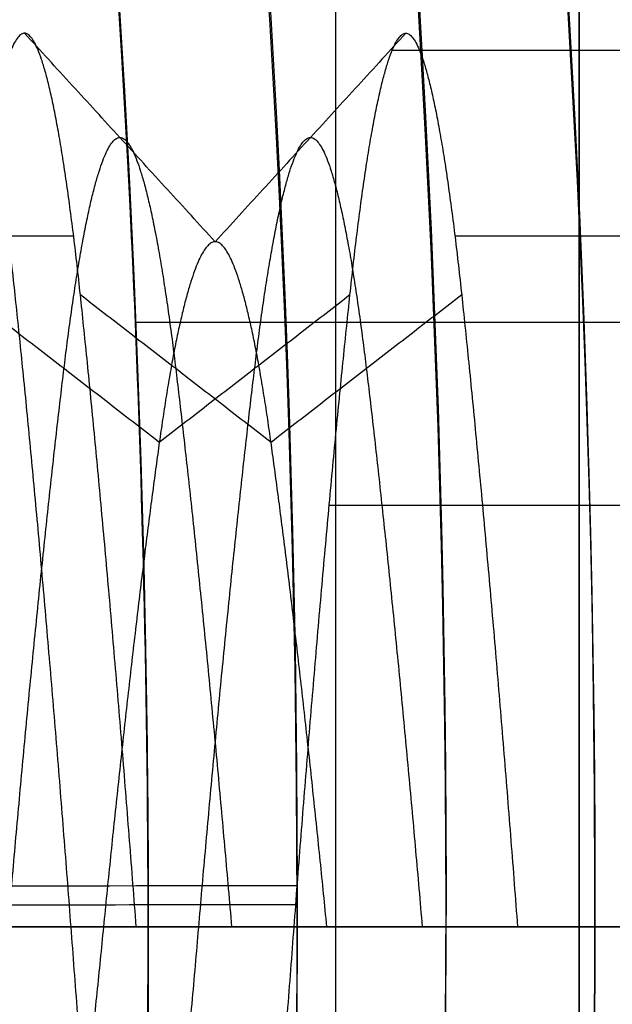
# Model space of a CAD drawing. Header units: millimetres. Extents: x -34.2 to 34.2, y -30.9 to 31.1.
# Tile 68 of 77: x 24 to 25, y 0 to 1.7. Entities that reach past the tile are written whole.
import ezdxf

# ---------------------------------------------------------------- set-up
doc = ezdxf.new("R2010")
doc.units = ezdxf.units.MM
for name, color, linetype, true_color in [('COTAS', 252, 'Continuous', 0x696969), ('IGES level 1', 7, 'Continuous', 0xe5eaed), ('IGES level 12', 7, 'Continuous', 0xffffff), ('IGES level 5', 7, 'Continuous', 0xe5eaed)]:
    doc.layers.add(name, color=color, linetype=linetype, true_color=true_color)

# ---------------------------------------------------------------- blocks, each defined once
blk = doc.blocks.new('Kivi_7w')
at = {"layer": 'IGES level 1', "extrusion": (0, 0, -1)}
for centre, radius, start, end in [((-7.573064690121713e-29, 2.831068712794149e-15, 0.8499999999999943), 31, 90, 270.0000000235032), ((7.993605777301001e-15, 1.77635683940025e-15, 1.399999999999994), 31, 90.00000000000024, 270.0000000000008), ((-7.573064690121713e-29, 2.831068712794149e-15, 0.1500000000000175), 30.85, 90, 270.0000000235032), ((0, 0), 30.7, 90.00000000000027, 270.0000000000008), ((-7.573064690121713e-29, 2.831068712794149e-15), 25.75, 90.0000000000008, 270.0000000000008), ((-7.573064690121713e-29, 2.831068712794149e-15), 24.25, 90.0000000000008, 270.0000000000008), ((-7.573064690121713e-29, 2.831068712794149e-15, 0.8500000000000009), 23.5, 90, 270.0000000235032), ((-8.835242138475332e-29, -1.77635683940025e-15), 23.5, 90.00000000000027, 270.0000000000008), ((-7.573064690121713e-29, 2.831068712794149e-15, -6.000000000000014), 25.75, 150.8095696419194, 209.190430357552), ((-7.573064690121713e-29, 2.831068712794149e-15, -6), 24.25, 150.393656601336, 209.6063433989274), ((-8.931344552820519e-10, -2.459273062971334e-10, -12.00000000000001), 24.24999999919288, 164.6063433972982, 195.3936566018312)]:
    blk.add_arc(centre, radius, start, end, dxfattribs=at)
at = {"layer": 'IGES level 1'}
for centre, radius, start, end in [((-9.992007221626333e-15, 1.77635683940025e-15, -0.2999999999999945), 31, 270.0000000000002, 89.9999999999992), ((7.573064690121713e-29, 2.831068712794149e-15, -1.549999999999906), 30.85, 270, 90.00000001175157), ((1.262177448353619e-28, 1.77635683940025e-15, -1.7), 30.7, 270.0000000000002, 90.0000000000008), ((1.009741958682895e-28, 1.77635683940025e-15), 25.75, 270.0000000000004, 90.0000000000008), ((6.310887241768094e-29, 1.77635683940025e-15), 24.25, 270.0000000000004, 90.0000000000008), ((1.463437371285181e-09, 4.143906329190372e-10, 12.00000000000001), 25.74999999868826, 344.190430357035, 15.80956964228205)]:
    blk.add_arc(centre, radius, start, end, dxfattribs=at)
at = {"layer": 'IGES level 1', "extrusion": (1, 0, 0)}
for centre, start, end in [((2.831068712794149e-15, 4.299999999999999, 24.973581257), 0, 180.00000001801), ((2.831068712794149e-15, 4.299999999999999, 24.9735833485), 180.0000000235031, 359.9999999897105)]:
    blk.add_arc(centre, 1.6, start, end, dxfattribs=at)
at = {"layer": 'IGES level 1'}
for points in [[(24.5650131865, -6.927985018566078, 12), (24.5650131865, 6.927985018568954, 12)], [(24.22869937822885, 1.015029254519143, 5.536816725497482), (25.72994115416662, 1.015029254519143, 5.536816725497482)], [(24.22869981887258, 1.015029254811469, 3.06318327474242), (25.72994161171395, 1.015029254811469, 3.06318327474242)], [(23.49999998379, 3.552713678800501e-15), (24.249999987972, 3.552713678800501e-15)], [(23.50000000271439, 3.552713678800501e-15, -1.700000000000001), (30.6999999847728, 3.552713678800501e-15, -1.700000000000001)], [(24.24999999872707, 2.664535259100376e-15, 12), (25.74999999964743, 2.664535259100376e-15, 12)]]:
    blk.add_open_spline(points, degree=1, dxfattribs=at)
for points, knots in [([(24.197158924, 1.600000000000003, 4.299999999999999), (24.197168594, 1.599853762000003, 3.874095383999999), (24.209621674, 1.430738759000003, 3.467556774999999), (24.237640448, 0.8304098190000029, 2.868109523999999), (24.250022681, 0.4232651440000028, 2.699643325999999), (24.24997725, -0.4258600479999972, 2.700357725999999), (24.237336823, -0.8373287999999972, 2.874157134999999), (24.209777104, -1.426992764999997, 3.464682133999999), (24.197168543, -1.599854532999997, 3.875704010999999), (24.197158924, -1.599999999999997, 4.299999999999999)], [0, 0, 0, 0, 0.25, 0.25, 0.5, 0.5, 0.75, 0.75, 1, 1, 1, 1]), ([(24.197158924, -1.599999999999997, 4.299999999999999), (24.197168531, -1.599854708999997, 4.724658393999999), (24.209581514, -1.431449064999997, 5.131434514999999), (24.237627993, -0.8308265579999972, 5.731773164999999), (24.250009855, -0.4169274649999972, 5.900162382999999), (24.249990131, 0.4180730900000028, 5.899837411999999), (24.237617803, 0.8310512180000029, 5.731598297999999), (24.209589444, 1.431272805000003, 5.131561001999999), (24.197168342, 1.599857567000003, 4.724964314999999), (24.197158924, 1.600000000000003, 4.299999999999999)], [1, 1, 1, 1, 1.25, 1.25, 1.5, 1.5, 1.75, 1.75, 2, 2, 2, 2]), ([(24.197158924, 1.600000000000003, 4.299999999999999), (24.197168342, 1.599857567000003, 4.724964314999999), (24.209827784, 1.426168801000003, 5.136663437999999), (24.237379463, 0.8361552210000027, 5.726495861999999), (24.249989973, 0.4247823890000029, 5.899834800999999), (24.250010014, -0.4236367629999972, 5.900164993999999), (24.237628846, -0.8308082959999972, 5.731791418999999), (24.209580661, -1.431467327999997, 5.131416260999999), (24.197168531, -1.599854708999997, 4.724658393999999), (24.197158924, -1.599999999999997, 4.299999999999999)], [2, 2, 2, 2, 2.25, 2.25, 2.5, 2.5, 2.75, 2.75, 3, 3, 3, 3]), ([(24.197158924, -1.599999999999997, 4.299999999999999), (24.197168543, -1.599854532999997, 3.875704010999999), (24.209555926, -1.431725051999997, 3.469421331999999), (24.237558, -0.8325965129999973, 2.869417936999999), (24.249977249, -0.4258773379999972, 2.700357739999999), (24.250022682, 0.4232824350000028, 2.699643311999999), (24.237411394, 0.8353175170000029, 2.873010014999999), (24.209850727, 1.425831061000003, 3.462656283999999), (24.197168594, 1.599853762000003, 3.874095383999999), (24.197158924, 1.600000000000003, 4.299999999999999)], [3, 3, 3, 3, 3.25, 3.25, 3.5, 3.5, 3.75, 3.75, 4, 4, 4, 4])]:
    blk.add_open_spline(points, degree=3, knots=knots, dxfattribs=at)
at = {"layer": 'IGES level 12'}
for points, weights, knots in [([(23.745, 2.831068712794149e-15, 2.799999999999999), (23.791875, 0.6213203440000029, 2.799999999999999), (23.83875, 1.060660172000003, 3.239339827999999), (23.885625, 1.500000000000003, 3.678679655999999), (23.9325, 1.500000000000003, 4.299999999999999), (23.979375, 1.500000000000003, 4.921320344), (24.02625, 1.060660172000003, 5.360660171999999), (24.073125, 0.6213203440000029, 5.800000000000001), (24.12, 2.831068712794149e-15, 5.799999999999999)], [1, 0.923879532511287, 1, 0.923879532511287, 1, 0.923879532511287, 1, 0.923879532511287, 1], [-3.071428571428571, -3.071428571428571, -3.071428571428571, -3.053571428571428, -3.053571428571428, -3.035714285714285, -3.035714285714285, -3.017857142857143, -3.017857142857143, -3, -3, -3]), ([(24.23, 2.831068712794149e-15, 5.799999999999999), (24.183125, 0.621320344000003, 5.800000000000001), (24.13625, 1.060660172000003, 5.360660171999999), (24.089375, 1.500000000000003, 4.921320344), (24.0425, 1.500000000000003, 4.299999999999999), (23.995625, 1.500000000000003, 3.678679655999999), (23.94875, 1.060660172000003, 3.239339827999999), (23.901875, 0.6213203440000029, 2.8), (23.855, 2.831068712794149e-15, 2.799999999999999)], [1, 0.923879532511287, 1, 0.923879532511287, 1, 0.923879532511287, 1, 0.923879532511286, 1], [-1.796133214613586, -1.796133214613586, -1.796133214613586, -1.778276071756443, -1.778276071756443, -1.7604189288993, -1.7604189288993, -1.742561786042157, -1.742561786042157, -1.724704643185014, -1.724704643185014, -1.724704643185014]), ([(24.495, 2.831068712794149e-15, 2.799999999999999), (24.541875, 0.6213203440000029, 2.8), (24.58875, 1.060660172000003, 3.239339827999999), (24.635625, 1.500000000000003, 3.678679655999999), (24.6825, 1.500000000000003, 4.299999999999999), (24.729375, 1.500000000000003, 4.921320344), (24.77625, 1.060660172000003, 5.360660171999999), (24.823125, 0.621320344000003, 5.800000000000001), (24.87, 2.831068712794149e-15, 5.799999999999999)], [1, 0.923879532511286, 1, 0.923879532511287, 1, 0.923879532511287, 1, 0.923879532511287, 1], [-2.928571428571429, -2.928571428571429, -2.928571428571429, -2.910714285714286, -2.910714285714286, -2.892857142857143, -2.892857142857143, -2.875, -2.875, -2.857142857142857, -2.857142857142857, -2.857142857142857]), ([(20.04988974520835, 1.289212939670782, 4.605867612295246), (20.08417035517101, 1.202507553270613, 4.971325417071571), (20.11625, 0.9369164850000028, 5.236916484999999), (20.163125, 0.5488329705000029, 5.625), (20.21, 2.831068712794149e-15, 5.624999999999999), (20.256875, -0.5488329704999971, 5.625), (20.30375, -0.9369164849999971, 5.236916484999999), (20.350625, -1.324999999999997, 4.848832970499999), (20.3975, -1.324999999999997, 4.299999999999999), (20.444375, -1.324999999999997, 3.751167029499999), (20.49125, -0.9369164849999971, 3.363083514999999), (20.538125, -0.5488329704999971, 2.974999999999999), (20.585, 2.831068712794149e-15, 2.974999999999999), (20.631875, 0.5488329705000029, 2.974999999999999), (20.67875, 0.9369164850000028, 3.363083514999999), (20.725625, 1.325000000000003, 3.751167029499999), (20.7725, 1.325000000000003, 4.299999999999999), (20.819375, 1.325000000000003, 4.848832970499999), (20.86625, 0.9369164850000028, 5.236916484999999), (20.913125, 0.5488329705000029, 5.625), (20.96, 2.831068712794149e-15, 5.624999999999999), (21.006875, -0.5488329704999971, 5.625), (21.05375, -0.9369164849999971, 5.236916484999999), (21.100625, -1.324999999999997, 4.848832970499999), (21.1475, -1.324999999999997, 4.299999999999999), (21.194375, -1.324999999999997, 3.751167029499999), (21.24125, -0.9369164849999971, 3.363083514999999), (21.288125, -0.5488329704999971, 2.974999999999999), (21.335, 2.831068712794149e-15, 2.974999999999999), (21.381875, 0.5488329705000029, 2.974999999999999), (21.42875, 0.9369164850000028, 3.363083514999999), (21.475625, 1.325000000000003, 3.751167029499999), (21.5225, 1.325000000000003, 4.299999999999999), (21.569375, 1.325000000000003, 4.848832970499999), (21.61625, 0.9369164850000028, 5.236916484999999), (21.663125, 0.5488329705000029, 5.625), (21.71, 2.831068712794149e-15, 5.624999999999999), (21.756875, -0.5488329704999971, 5.625), (21.80375, -0.9369164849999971, 5.236916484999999), (21.850625, -1.324999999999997, 4.848832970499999), (21.8975, -1.324999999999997, 4.299999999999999), (21.944375, -1.324999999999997, 3.751167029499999), (21.99125, -0.9369164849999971, 3.363083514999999), (22.038125, -0.5488329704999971, 2.974999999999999), (22.085, 2.831068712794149e-15, 2.974999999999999), (22.131875, 0.5488329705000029, 2.974999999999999), (22.17875, 0.9369164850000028, 3.363083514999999), (22.225625, 1.325000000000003, 3.751167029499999), (22.2725, 1.325000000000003, 4.299999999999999), (22.319375, 1.325000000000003, 4.848832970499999), (22.36625, 0.9369164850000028, 5.236916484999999), (22.413125, 0.5488329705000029, 5.625), (22.46, 2.831068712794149e-15, 5.624999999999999), (22.506875, -0.5488329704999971, 5.625), (22.55375, -0.9369164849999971, 5.236916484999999), (22.600625, -1.324999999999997, 4.848832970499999), (22.6475, -1.324999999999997, 4.299999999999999), (22.694375, -1.324999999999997, 3.751167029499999), (22.74125, -0.9369164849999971, 3.363083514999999), (22.788125, -0.5488329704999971, 2.974999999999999), (22.835, 2.831068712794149e-15, 2.974999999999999), (22.881875, 0.5488329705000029, 2.974999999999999), (22.92875, 0.9369164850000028, 3.363083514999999), (22.975625, 1.325000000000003, 3.751167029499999), (23.0225, 1.325000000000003, 4.299999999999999), (23.069375, 1.325000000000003, 4.848832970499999), (23.11625, 0.9369164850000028, 5.236916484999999), (23.163125, 0.5488329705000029, 5.625), (23.21, 2.831068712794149e-15, 5.624999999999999), (23.256875, -0.5488329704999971, 5.625), (23.30375, -0.9369164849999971, 5.236916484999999), (23.350625, -1.324999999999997, 4.848832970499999), (23.3975, -1.324999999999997, 4.299999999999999), (23.444375, -1.324999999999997, 3.751167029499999), (23.49125, -0.9369164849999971, 3.363083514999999), (23.538125, -0.5488329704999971, 2.974999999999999), (23.585, 2.831068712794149e-15, 2.974999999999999), (23.631875, 0.5488329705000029, 2.974999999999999), (23.67875, 0.9369164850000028, 3.363083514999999), (23.725625, 1.325000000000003, 3.751167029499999), (23.7725, 1.325000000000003, 4.299999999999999), (23.819375, 1.325000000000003, 4.848832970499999), (23.86625, 0.9369164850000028, 5.236916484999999), (23.913125, 0.5488329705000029, 5.625), (23.96, 2.831068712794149e-15, 5.624999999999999), (24.006875, -0.5488329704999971, 5.625), (24.05375, -0.9369164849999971, 5.236916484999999), (24.100625, -1.324999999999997, 4.848832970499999), (24.1475, -1.324999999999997, 4.299999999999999), (24.194375, -1.324999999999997, 3.751167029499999), (24.24125, -0.9369164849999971, 3.363083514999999), (24.288125, -0.5488329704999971, 2.974999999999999), (24.335, 2.831068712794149e-15, 2.974999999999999), (24.381875, 0.5488329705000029, 2.974999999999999), (24.42875, 0.9369164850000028, 3.363083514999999), (24.475625, 1.325000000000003, 3.751167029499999), (24.5225, 1.325000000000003, 4.299999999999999), (24.569375, 1.325000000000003, 4.848832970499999), (24.61625, 0.9369164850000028, 5.236916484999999), (24.663125, 0.5488329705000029, 5.625), (24.71, 2.831068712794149e-15, 5.624999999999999)], [0.968103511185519, 0.9466233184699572, 1, 0.923879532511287, 1, 0.923879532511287, 1, 0.923879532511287, 1, 0.923879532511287, 1, 0.923879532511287, 1, 0.923879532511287, 1, 0.923879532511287, 1, 0.923879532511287, 1, 0.923879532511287, 1, 0.923879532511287, 1, 0.923879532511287, 1, 0.923879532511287, 1, 0.923879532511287, 1, 0.923879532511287, 1, 0.923879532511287, 1, 0.923879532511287, 1, 0.923879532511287, 1, 0.923879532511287, 1, 0.923879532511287, 1, 0.923879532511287, 1, 0.923879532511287, 1, 0.923879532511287, 1, 0.923879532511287, 1, 0.923879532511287, 1, 0.923879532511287, 1, 0.923879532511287, 1, 0.923879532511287, 1, 0.923879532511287, 1, 0.923879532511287, 1, 0.923879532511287, 1, 0.923879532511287, 1, 0.923879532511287, 1, 0.923879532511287, 1, 0.923879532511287, 1, 0.923879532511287, 1, 0.923879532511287, 1, 0.923879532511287, 1, 0.923879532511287, 1, 0.923879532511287, 1, 0.923879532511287, 1, 0.923879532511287, 1, 0.923879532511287, 1, 0.923879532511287, 1, 0.923879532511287, 1, 0.923879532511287, 1, 0.923879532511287, 1, 0.923879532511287, 1, 0.923879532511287, 1, 0.923879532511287, 1], [0.1124783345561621, 0.1124783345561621, 0.1124783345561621, 0.125, 0.125, 0.142857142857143, 0.142857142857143, 0.160714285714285, 0.160714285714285, 0.178571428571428, 0.178571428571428, 0.196428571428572, 0.196428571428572, 0.214285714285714, 0.214285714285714, 0.232142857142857, 0.232142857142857, 0.25, 0.25, 0.267857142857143, 0.267857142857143, 0.285714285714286, 0.285714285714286, 0.303571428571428, 0.303571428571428, 0.321428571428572, 0.321428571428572, 0.339285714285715, 0.339285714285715, 0.357142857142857, 0.357142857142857, 0.375, 0.375, 0.392857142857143, 0.392857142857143, 0.410714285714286, 0.410714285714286, 0.428571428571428, 0.428571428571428, 0.446428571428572, 0.446428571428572, 0.464285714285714, 0.464285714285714, 0.482142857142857, 0.482142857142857, 0.5, 0.5, 0.517857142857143, 0.517857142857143, 0.535714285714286, 0.535714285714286, 0.553571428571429, 0.553571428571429, 0.571428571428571, 0.571428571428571, 0.589285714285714, 0.589285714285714, 0.607142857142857, 0.607142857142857, 0.625, 0.625, 0.642857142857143, 0.642857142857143, 0.660714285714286, 0.660714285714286, 0.678571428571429, 0.678571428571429, 0.696428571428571, 0.696428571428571, 0.714285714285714, 0.714285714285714, 0.732142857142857, 0.732142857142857, 0.75, 0.75, 0.767857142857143, 0.767857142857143, 0.785714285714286, 0.785714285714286, 0.803571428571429, 0.803571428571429, 0.821428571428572, 0.821428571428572, 0.839285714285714, 0.839285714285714, 0.857142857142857, 0.857142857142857, 0.875, 0.875, 0.892857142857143, 0.892857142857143, 0.910714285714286, 0.910714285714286, 0.928571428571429, 0.928571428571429, 0.946428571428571, 0.946428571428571, 0.964285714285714, 0.964285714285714, 0.982142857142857, 0.982142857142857, 1, 1, 1]), ([(20.05010925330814, -1.289210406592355, 4.605878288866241), (20.06425886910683, -1.324999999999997, 4.455032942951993), (20.0775, -1.324999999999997, 4.299999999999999), (20.124375, -1.324999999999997, 3.751167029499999), (20.17125, -0.9369164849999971, 3.363083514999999), (20.218125, -0.5488329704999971, 2.974999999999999), (20.265, 2.831068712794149e-15, 2.974999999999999), (20.311875, 0.5488329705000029, 2.974999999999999), (20.35875, 0.9369164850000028, 3.363083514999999), (20.405625, 1.325000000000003, 3.751167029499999), (20.4525, 1.325000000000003, 4.299999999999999), (20.499375, 1.325000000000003, 4.848832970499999), (20.54625, 0.9369164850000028, 5.236916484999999), (20.593125, 0.5488329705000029, 5.625), (20.64, 2.831068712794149e-15, 5.624999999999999), (20.686875, -0.5488329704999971, 5.625), (20.73375, -0.9369164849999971, 5.236916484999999), (20.780625, -1.324999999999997, 4.848832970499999), (20.8275, -1.324999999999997, 4.299999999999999), (20.874375, -1.324999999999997, 3.751167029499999), (20.92125, -0.9369164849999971, 3.363083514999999), (20.968125, -0.5488329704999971, 2.974999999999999), (21.015, 2.831068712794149e-15, 2.974999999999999), (21.061875, 0.5488329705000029, 2.974999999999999), (21.10875, 0.9369164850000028, 3.363083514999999), (21.155625, 1.325000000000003, 3.751167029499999), (21.2025, 1.325000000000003, 4.299999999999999), (21.249375, 1.325000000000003, 4.848832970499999), (21.29625, 0.9369164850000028, 5.236916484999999), (21.343125, 0.5488329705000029, 5.625), (21.39, 2.831068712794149e-15, 5.624999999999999), (21.436875, -0.5488329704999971, 5.625), (21.48375, -0.9369164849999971, 5.236916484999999), (21.530625, -1.324999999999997, 4.848832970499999), (21.5775, -1.324999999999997, 4.299999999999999), (21.624375, -1.324999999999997, 3.751167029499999), (21.67125, -0.9369164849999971, 3.363083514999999), (21.718125, -0.5488329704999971, 2.974999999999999), (21.765, 2.831068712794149e-15, 2.974999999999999), (21.811875, 0.5488329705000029, 2.974999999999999), (21.85875, 0.9369164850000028, 3.363083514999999), (21.905625, 1.325000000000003, 3.751167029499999), (21.9525, 1.325000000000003, 4.299999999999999), (21.999375, 1.325000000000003, 4.848832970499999), (22.04625, 0.9369164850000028, 5.236916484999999), (22.093125, 0.5488329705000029, 5.625), (22.14, 2.831068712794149e-15, 5.624999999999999), (22.186875, -0.5488329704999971, 5.625), (22.23375, -0.9369164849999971, 5.236916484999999), (22.280625, -1.324999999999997, 4.848832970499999), (22.3275, -1.324999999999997, 4.299999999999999), (22.374375, -1.324999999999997, 3.751167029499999), (22.42125, -0.9369164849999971, 3.363083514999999), (22.468125, -0.5488329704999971, 2.974999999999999), (22.515, 2.831068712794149e-15, 2.974999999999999), (22.561875, 0.5488329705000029, 2.974999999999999), (22.60875, 0.9369164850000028, 3.363083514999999), (22.655625, 1.325000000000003, 3.751167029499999), (22.7025, 1.325000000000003, 4.299999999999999), (22.749375, 1.325000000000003, 4.848832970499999), (22.79625, 0.9369164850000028, 5.236916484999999), (22.843125, 0.5488329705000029, 5.625), (22.89, 2.831068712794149e-15, 5.624999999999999), (22.936875, -0.5488329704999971, 5.625), (22.98375, -0.9369164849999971, 5.236916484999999), (23.030625, -1.324999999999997, 4.848832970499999), (23.0775, -1.324999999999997, 4.299999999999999), (23.124375, -1.324999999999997, 3.751167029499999), (23.17125, -0.9369164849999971, 3.363083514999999), (23.218125, -0.5488329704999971, 2.974999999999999), (23.265, 2.831068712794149e-15, 2.974999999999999), (23.311875, 0.5488329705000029, 2.974999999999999), (23.35875, 0.9369164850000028, 3.363083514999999), (23.405625, 1.325000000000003, 3.751167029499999), (23.4525, 1.325000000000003, 4.299999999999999), (23.499375, 1.325000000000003, 4.848832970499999), (23.54625, 0.9369164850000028, 5.236916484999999), (23.593125, 0.5488329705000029, 5.625), (23.64, 2.831068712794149e-15, 5.624999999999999), (23.686875, -0.5488329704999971, 5.625), (23.73375, -0.9369164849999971, 5.236916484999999), (23.780625, -1.324999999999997, 4.848832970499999), (23.8275, -1.324999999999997, 4.299999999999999), (23.874375, -1.324999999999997, 3.751167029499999), (23.92125, -0.9369164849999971, 3.363083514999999), (23.968125, -0.5488329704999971, 2.974999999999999), (24.015, 2.831068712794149e-15, 2.974999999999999), (24.061875, 0.5488329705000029, 2.974999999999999), (24.10875, 0.9369164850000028, 3.363083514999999), (24.155625, 1.325000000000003, 3.751167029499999), (24.2025, 1.325000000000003, 4.299999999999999), (24.249375, 1.325000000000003, 4.848832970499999), (24.29625, 0.9369164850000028, 5.236916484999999), (24.343125, 0.5488329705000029, 5.625), (24.39, 2.831068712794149e-15, 5.624999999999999)], [0.9681028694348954, 0.9772554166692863, 1, 0.923879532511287, 1, 0.923879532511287, 1, 0.923879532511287, 1, 0.923879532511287, 1, 0.923879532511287, 1, 0.923879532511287, 1, 0.923879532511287, 1, 0.923879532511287, 1, 0.923879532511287, 1, 0.923879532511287, 1, 0.923879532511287, 1, 0.923879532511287, 1, 0.923879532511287, 1, 0.923879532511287, 1, 0.923879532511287, 1, 0.923879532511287, 1, 0.923879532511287, 1, 0.923879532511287, 1, 0.923879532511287, 1, 0.923879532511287, 1, 0.923879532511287, 1, 0.923879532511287, 1, 0.923879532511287, 1, 0.923879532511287, 1, 0.923879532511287, 1, 0.923879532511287, 1, 0.923879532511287, 1, 0.923879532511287, 1, 0.923879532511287, 1, 0.923879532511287, 1, 0.923879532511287, 1, 0.923879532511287, 1, 0.923879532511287, 1, 0.923879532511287, 1, 0.923879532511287, 1, 0.923879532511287, 1, 0.923879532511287, 1, 0.923879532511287, 1, 0.923879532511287, 1, 0.923879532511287, 1, 0.923879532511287, 1, 0.923879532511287, 1, 0.923879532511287, 1, 0.923879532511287, 1, 0.923879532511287, 1, 0.923879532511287, 1], [0.1732357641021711, 0.1732357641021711, 0.1732357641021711, 0.178571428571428, 0.178571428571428, 0.196428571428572, 0.196428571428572, 0.214285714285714, 0.214285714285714, 0.232142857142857, 0.232142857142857, 0.25, 0.25, 0.267857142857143, 0.267857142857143, 0.285714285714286, 0.285714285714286, 0.303571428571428, 0.303571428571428, 0.321428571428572, 0.321428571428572, 0.339285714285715, 0.339285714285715, 0.357142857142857, 0.357142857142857, 0.375, 0.375, 0.392857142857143, 0.392857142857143, 0.410714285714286, 0.410714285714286, 0.428571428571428, 0.428571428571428, 0.446428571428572, 0.446428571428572, 0.464285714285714, 0.464285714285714, 0.482142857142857, 0.482142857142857, 0.5, 0.5, 0.517857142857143, 0.517857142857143, 0.535714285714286, 0.535714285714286, 0.553571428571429, 0.553571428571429, 0.571428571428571, 0.571428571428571, 0.589285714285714, 0.589285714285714, 0.607142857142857, 0.607142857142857, 0.625, 0.625, 0.642857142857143, 0.642857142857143, 0.660714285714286, 0.660714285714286, 0.678571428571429, 0.678571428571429, 0.696428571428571, 0.696428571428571, 0.714285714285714, 0.714285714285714, 0.732142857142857, 0.732142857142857, 0.75, 0.75, 0.767857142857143, 0.767857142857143, 0.785714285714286, 0.785714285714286, 0.803571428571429, 0.803571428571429, 0.821428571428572, 0.821428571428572, 0.839285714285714, 0.839285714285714, 0.857142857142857, 0.857142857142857, 0.875, 0.875, 0.892857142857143, 0.892857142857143, 0.910714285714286, 0.910714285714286, 0.928571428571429, 0.928571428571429, 0.946428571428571, 0.946428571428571, 0.964285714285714, 0.964285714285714, 0.982142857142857, 0.982142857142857, 1, 1, 1]), ([(24.55, 2.831068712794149e-15, 5.449999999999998), (24.50312500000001, 0.4763455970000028, 5.45), (24.45625, 0.8131727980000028, 5.113172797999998), (24.40937500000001, 1.150000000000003, 4.776345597), (24.3625, 1.150000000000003, 4.299999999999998), (24.31562500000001, 1.150000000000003, 3.823654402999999), (24.26875, 0.8131727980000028, 3.486827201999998), (24.22187500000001, 0.4763455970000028, 3.149999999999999), (24.175, 2.831068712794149e-15, 3.149999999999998), (24.12812500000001, -0.4763455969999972, 3.149999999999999), (24.08125, -0.8131727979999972, 3.486827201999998), (24.03437500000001, -1.149999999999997, 3.823654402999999), (23.9875, -1.149999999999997, 4.299999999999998), (23.94062500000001, -1.149999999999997, 4.776345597), (23.89375, -0.8131727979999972, 5.113172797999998), (23.84687500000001, -0.4763455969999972, 5.45), (23.8, 2.831068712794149e-15, 5.449999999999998), (23.75312500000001, 0.4763455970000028, 5.45), (23.70625, 0.8131727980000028, 5.113172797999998), (23.659375, 1.150000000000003, 4.776345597), (23.6125, 1.150000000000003, 4.299999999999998), (23.565625, 1.150000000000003, 3.823654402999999), (23.51875, 0.8131727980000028, 3.486827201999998), (23.471875, 0.4763455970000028, 3.149999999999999), (23.425, 2.831068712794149e-15, 3.149999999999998), (23.378125, -0.4763455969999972, 3.149999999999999), (23.33125, -0.8131727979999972, 3.486827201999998), (23.284375, -1.149999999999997, 3.823654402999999), (23.2375, -1.149999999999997, 4.299999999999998), (23.190625, -1.149999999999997, 4.776345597), (23.14375, -0.8131727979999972, 5.113172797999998), (23.096875, -0.4763455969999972, 5.45), (23.05, 2.831068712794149e-15, 5.449999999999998), (23.003125, 0.4763455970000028, 5.45), (22.95625, 0.8131727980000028, 5.113172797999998), (22.909375, 1.150000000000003, 4.776345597), (22.8625, 1.150000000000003, 4.299999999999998), (22.815625, 1.150000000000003, 3.823654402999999), (22.76875, 0.8131727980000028, 3.486827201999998), (22.721875, 0.4763455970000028, 3.149999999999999), (22.675, 2.831068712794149e-15, 3.149999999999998), (22.628125, -0.4763455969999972, 3.149999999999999), (22.58125, -0.8131727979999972, 3.486827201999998), (22.534375, -1.149999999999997, 3.823654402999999), (22.4875, -1.149999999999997, 4.299999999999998), (22.440625, -1.149999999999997, 4.776345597), (22.39375, -0.8131727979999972, 5.113172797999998), (22.346875, -0.4763455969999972, 5.45), (22.3, 2.831068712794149e-15, 5.449999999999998), (22.25312500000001, 0.4763455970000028, 5.45), (22.20625, 0.8131727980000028, 5.113172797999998), (22.15937500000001, 1.150000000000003, 4.776345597), (22.1125, 1.150000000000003, 4.299999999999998), (22.06562500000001, 1.150000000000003, 3.823654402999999), (22.01875, 0.8131727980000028, 3.486827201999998), (21.97187500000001, 0.4763455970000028, 3.149999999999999), (21.925, 2.831068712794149e-15, 3.149999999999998), (21.87812500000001, -0.4763455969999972, 3.149999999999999), (21.83125, -0.8131727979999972, 3.486827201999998), (21.78437500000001, -1.149999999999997, 3.823654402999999), (21.7375, -1.149999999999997, 4.299999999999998), (21.69062500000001, -1.149999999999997, 4.776345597), (21.64375, -0.8131727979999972, 5.113172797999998), (21.59687500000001, -0.4763455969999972, 5.45), (21.55, 2.831068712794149e-15, 5.449999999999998), (21.50312500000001, 0.4763455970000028, 5.45), (21.45625, 0.8131727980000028, 5.113172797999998), (21.409375, 1.150000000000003, 4.776345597), (21.3625, 1.150000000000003, 4.299999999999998), (21.315625, 1.150000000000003, 3.823654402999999), (21.26875, 0.8131727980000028, 3.486827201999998), (21.221875, 0.4763455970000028, 3.149999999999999), (21.175, 2.831068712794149e-15, 3.149999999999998), (21.128125, -0.4763455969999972, 3.149999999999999), (21.08125, -0.8131727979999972, 3.486827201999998), (21.034375, -1.149999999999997, 3.823654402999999), (20.9875, -1.149999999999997, 4.299999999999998), (20.940625, -1.149999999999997, 4.776345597), (20.89375, -0.8131727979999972, 5.113172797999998), (20.846875, -0.4763455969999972, 5.45), (20.8, 2.831068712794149e-15, 5.449999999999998), (20.753125, 0.4763455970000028, 5.45), (20.70625, 0.8131727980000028, 5.113172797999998), (20.659375, 1.150000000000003, 4.776345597), (20.6125, 1.150000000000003, 4.299999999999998), (20.565625, 1.150000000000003, 3.823654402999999), (20.51875, 0.8131727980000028, 3.486827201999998), (20.471875, 0.4763455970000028, 3.149999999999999), (20.425, 2.831068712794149e-15, 3.149999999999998), (20.378125, -0.4763455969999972, 3.149999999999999), (20.33125, -0.8131727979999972, 3.486827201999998), (20.284375, -1.149999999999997, 3.823654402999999), (20.2375, -1.149999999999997, 4.299999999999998), (20.190625, -1.149999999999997, 4.776345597), (20.14375, -0.8131727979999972, 5.113172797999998), (20.096875, -0.4763455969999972, 5.45), (20.05, 2.831068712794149e-15, 5.449999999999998)], [1, 0.923879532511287, 1, 0.923879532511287, 1, 0.923879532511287, 1, 0.923879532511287, 1, 0.923879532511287, 1, 0.923879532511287, 1, 0.923879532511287, 1, 0.923879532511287, 1, 0.923879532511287, 1, 0.923879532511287, 1, 0.923879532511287, 1, 0.923879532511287, 1, 0.923879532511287, 1, 0.923879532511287, 1, 0.923879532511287, 1, 0.923879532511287, 1, 0.923879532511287, 1, 0.923879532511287, 1, 0.923879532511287, 1, 0.923879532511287, 1, 0.923879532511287, 1, 0.923879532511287, 1, 0.923879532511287, 1, 0.923879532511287, 1, 0.923879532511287, 1, 0.923879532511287, 1, 0.923879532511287, 1, 0.923879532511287, 1, 0.923879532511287, 1, 0.923879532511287, 1, 0.923879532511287, 1, 0.923879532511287, 1, 0.923879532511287, 1, 0.923879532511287, 1, 0.923879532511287, 1, 0.923879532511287, 1, 0.923879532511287, 1, 0.923879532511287, 1, 0.923879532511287, 1, 0.923879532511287, 1, 0.923879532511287, 1, 0.923879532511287, 1, 0.923879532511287, 1, 0.923879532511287, 1, 0.923879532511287, 1, 0.923879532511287, 1, 0.923879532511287, 1, 0.923879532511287, 1], [-1.857142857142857, -1.857142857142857, -1.857142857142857, -1.839285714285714, -1.839285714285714, -1.821428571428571, -1.821428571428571, -1.803571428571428, -1.803571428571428, -1.785714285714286, -1.785714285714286, -1.767857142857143, -1.767857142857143, -1.75, -1.75, -1.732142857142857, -1.732142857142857, -1.714285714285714, -1.714285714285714, -1.696428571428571, -1.696428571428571, -1.678571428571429, -1.678571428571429, -1.660714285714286, -1.660714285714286, -1.642857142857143, -1.642857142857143, -1.625, -1.625, -1.607142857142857, -1.607142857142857, -1.589285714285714, -1.589285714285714, -1.571428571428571, -1.571428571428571, -1.553571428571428, -1.553571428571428, -1.535714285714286, -1.535714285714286, -1.517857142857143, -1.517857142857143, -1.5, -1.5, -1.482142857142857, -1.482142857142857, -1.464285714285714, -1.464285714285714, -1.446428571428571, -1.446428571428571, -1.428571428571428, -1.428571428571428, -1.410714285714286, -1.410714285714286, -1.392857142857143, -1.392857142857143, -1.375, -1.375, -1.357142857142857, -1.357142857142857, -1.339285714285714, -1.339285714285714, -1.321428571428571, -1.321428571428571, -1.303571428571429, -1.303571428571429, -1.285714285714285, -1.285714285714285, -1.267857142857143, -1.267857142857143, -1.25, -1.25, -1.232142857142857, -1.232142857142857, -1.214285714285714, -1.214285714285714, -1.196428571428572, -1.196428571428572, -1.178571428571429, -1.178571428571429, -1.160714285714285, -1.160714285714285, -1.142857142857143, -1.142857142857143, -1.125, -1.125, -1.107142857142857, -1.107142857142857, -1.089285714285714, -1.089285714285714, -1.071428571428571, -1.071428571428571, -1.053571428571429, -1.053571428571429, -1.035714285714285, -1.035714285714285, -1.017857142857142, -1.017857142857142, -1, -1, -1]), ([(24.12, 2.831068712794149e-15, 5.799999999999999), (24.166875, -0.6213203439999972, 5.8), (24.21375, -1.060660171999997, 5.360660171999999), (24.260625, -1.499999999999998, 4.921320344), (24.3075, -1.499999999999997, 4.299999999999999), (24.354375, -1.499999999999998, 3.678679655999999), (24.40125, -1.060660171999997, 3.239339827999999), (24.448125, -0.6213203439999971, 2.799999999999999), (24.495, 2.831068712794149e-15, 2.799999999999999)], [1, 0.923879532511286, 1, 0.923879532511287, 1, 0.923879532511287, 1, 0.923879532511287, 1], [-3, -3, -3, -2.982142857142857, -2.982142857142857, -2.964285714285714, -2.964285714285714, -2.946428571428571, -2.946428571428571, -2.928571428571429, -2.928571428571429, -2.928571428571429])]:
    blk.add_rational_spline(points, weights, degree=2, knots=knots, dxfattribs=at)
for points in [[(24.3625, 1.150000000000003, 4.299999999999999), (24.0425, 1.500000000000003, 4.299999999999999)], [(24.6825, 1.500000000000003, 4.299999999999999), (24.36250000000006, 1.150000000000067, 4.299999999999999)], [(26.05, 1.471177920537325, 4.007364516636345), (24.65945985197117, 1.471177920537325, 4.007364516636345)], [(24.12488745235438, 1.159515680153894, 5.251589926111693), (24.0148874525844, 1.159515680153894, 5.251589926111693)], [(26.05, 1.159515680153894, 5.251589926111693), (24.76488745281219, 1.159515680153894, 5.251589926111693)], [(24.26875, 0.8131727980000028, 3.486827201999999), (23.94875, 1.060660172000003, 3.239339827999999)], [(24.45625, 0.8131727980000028, 5.113172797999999), (24.13625, 1.060660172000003, 5.360660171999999)], [(24.58875, 1.060660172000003, 3.239339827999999), (24.26875000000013, 0.8131727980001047, 3.486827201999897)], [(24.77625, 1.060660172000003, 5.360660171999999), (24.45625000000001, 0.813172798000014, 5.113172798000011)], [(26.05, 0.7070951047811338, 2.977118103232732), (24.55385251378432, 0.7070951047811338, 2.977118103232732)], [(24.12, 2.831068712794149e-15, 5.799999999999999), (23.80000000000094, 2.831068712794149e-15, 5.450000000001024)], [(24.175, 2.831068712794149e-15, 3.149999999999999), (23.855, 2.831068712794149e-15, 2.799999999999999)], [(24.23, 2.831068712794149e-15, 5.799999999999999), (24.12, 2.831068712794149e-15, 5.799999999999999)], [(24.495, 2.831068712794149e-15, 2.799999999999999), (24.17500000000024, 2.831068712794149e-15, 3.149999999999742)], [(24.23, 2.831068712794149e-15, 5.799999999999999), (24.55, 2.831068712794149e-15, 5.449999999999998)], [(24.87, 2.831068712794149e-15, 5.799999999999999), (24.23, 2.831068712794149e-15, 5.799999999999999)], [(24.39096000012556, 2.831068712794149e-15, 5.623949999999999), (24.70903999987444, 2.831068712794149e-15, 5.623949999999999)], [(24.495, 2.831068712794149e-15, 2.799999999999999), (26.05, 9.853229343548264e-15, 2.799999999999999)], [(24.55, 2.831068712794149e-15, 5.449999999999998), (24.87, 2.831068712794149e-15, 5.799999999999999)], [(24.55, 2.831068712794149e-15, 5.450000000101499), (24.55, 2.831068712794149e-15, 5.799999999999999)], [(26.05, 1.335043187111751e-14, 5.799999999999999), (24.87, 2.831068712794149e-15, 5.799999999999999)]]:
    blk.add_open_spline(points, degree=1, dxfattribs=at)
at = {"layer": 'IGES level 5', "extrusion": (-3.670881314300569e-16, 0.002279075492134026, 0.9999974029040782)}
blk.add_arc((1.020873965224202e-14, -0.009800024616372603, 27.799988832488), 25, 270.0340042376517, 90.03400423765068, dxfattribs=at)
at = {"layer": 'IGES level 5', "extrusion": (0, -0.002279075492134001, -0.9999974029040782)}
for centre, radius, end in [((-7.573064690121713e-29, -0.009800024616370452, -21.299988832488), 25, 269.9659957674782), ((-7.573064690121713e-29, -0.009800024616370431, -28.04998883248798), 24.75, 269.9659957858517)]:
    blk.add_arc(centre, radius, 89.96599576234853, end, dxfattribs=at)
at = {"layer": 'IGES level 5', "extrusion": (3.670879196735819e-16, -0.002279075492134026, -0.9999974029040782)}
blk.add_arc((-5.428418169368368e-15, -0.009800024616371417, -14.799988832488), 25, 89.96599576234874, 269.9659957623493, dxfattribs=at)
at = {"layer": 'IGES level 5', "extrusion": (0, 0.002279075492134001, 0.9999974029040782)}
blk.add_arc((7.573064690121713e-29, -0.009800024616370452, 14.54998883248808), 24.75000000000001, 270.0340042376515, 90.03400426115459, dxfattribs=at)
at = {"layer": 'IGES level 5', "extrusion": (3.670642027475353e-16, -0.002279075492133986, -0.9999974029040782)}
blk.add_arc((-1.039450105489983e-14, -0.009800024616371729, -28.299988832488), 24.5, 89.9659957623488, 269.9659957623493, dxfattribs=at)
at = {"layer": 'IGES level 5', "extrusion": (-3.670637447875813e-16, 0.002279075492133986, 0.9999974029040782)}
blk.add_arc((5.24895767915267e-15, -0.009800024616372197, 14.299988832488), 24.5, 270.0340042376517, 90.0340042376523, dxfattribs=at)
at = {"layer": 'IGES level 5'}
for points in [[(12.99999770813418, 0.06241310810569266, 28.29992008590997), (24.4999956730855, 0.06923817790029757, 28.29990453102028)], [(21.49999623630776, 0.03555066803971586, 14.29994494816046), (24.4999956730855, 0.03733112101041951, 14.29994089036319)]]:
    blk.add_open_spline(points, degree=1, dxfattribs=at)

msp = doc.modelspace()

# ---------------------------------------------------------------- block references
at = {"layer": 'COTAS'}
msp.add_blockref('Kivi_7w', (-7.573064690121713e-29, 0.136188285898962, 2.023586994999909), dxfattribs=at)

doc.saveas('drawing.dxf')
